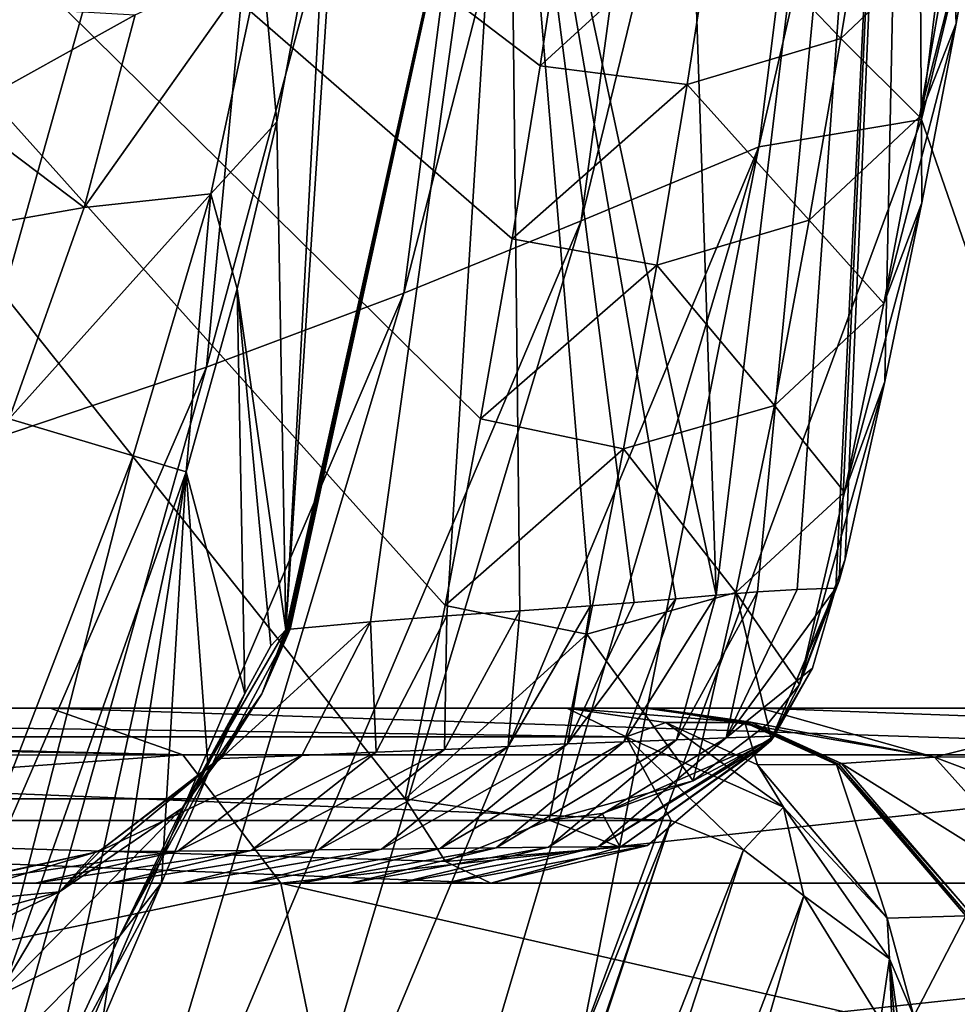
# Model space of a CAD drawing. Header units: millimetres. Extents: x -104 to 104, y -36 to 73.
# Tile 111 of 145: x 17.38 to 20.06, y 0.45 to 3.26. Entities that reach past the tile are written whole.
import ezdxf

# ---------------------------------------------------------------- set-up
doc = ezdxf.new("R2010")
doc.units = ezdxf.units.MM
doc.header["$LTSCALE"] = 33.374815
for name, color, linetype in [('10', 7, 'CONTINUOUS'), ('11', 7, 'CONTINUOUS'), ('12', 7, 'CONTINUOUS'), ('14', 7, 'CONTINUOUS'), ('144', 7, 'CONTINUOUS'), ('150', 7, 'CONTINUOUS'), ('151', 7, 'CONTINUOUS'), ('17', 7, 'CONTINUOUS'), ('18', 7, 'CONTINUOUS'), ('187', 7, 'CONTINUOUS'), ('19', 7, 'CONTINUOUS'), ('198', 7, 'CONTINUOUS'), ('20', 7, 'CONTINUOUS'), ('21', 7, 'CONTINUOUS'), ('247', 7, 'CONTINUOUS'), ('249', 7, 'CONTINUOUS'), ('266', 7, 'CONTINUOUS'), ('386', 7, 'CONTINUOUS'), ('387', 7, 'CONTINUOUS'), ('388', 7, 'CONTINUOUS'), ('389', 7, 'CONTINUOUS'), ('390', 7, 'CONTINUOUS'), ('391', 7, 'CONTINUOUS'), ('8', 7, 'CONTINUOUS')]:
    doc.layers.add(name, color=color, linetype=linetype)

msp = doc.modelspace()

# ---------------------------------------------------------------- linework, layer by layer
at = {"layer": '10', "color": 7, "linetype": 'CONTINUOUS', "true_color": 0xe6e6e6}
for points in [[(17.6648, -2.8826, -13.4882), (12.08, -2.8826, -10.9), (13.4537, 0.9756, -17.9859), (17.6648, -2.8826, -13.4882)], [(18.6379, -0.8066, -17.9108), (17.699, -2.8233, -13.6136), (13.4537, 0.9756, -17.9859), (18.6379, -0.8066, -17.9108)], [(17.699, -2.8233, -13.6136), (17.682, -2.8529, -13.5512), (13.4537, 0.9756, -17.9859), (17.699, -2.8233, -13.6136)], [(19.2396, 0.9756, -21.8687), (18.6379, -0.8066, -17.9108), (13.4537, 0.9756, -17.9859), (19.2396, 0.9756, -21.8687)], [(17.682, -2.8529, -13.5512), (17.6648, -2.8826, -13.4882), (13.4537, 0.9756, -17.9859), (17.682, -2.8529, -13.5512)]]:
    msp.add_3dface(points, dxfattribs=at)
at = {"layer": '11', "color": 7, "linetype": 'CONTINUOUS', "true_color": 0xe6e6e6}
for points in [[(19.1114, 1.2144, -22.4449), (13.3819, 1.2145, -18.5335), (13.2831, 1.2965, -19.1217), (19.1114, 1.2144, -22.4449)], [(18.9418, 1.2965, -23.0519), (19.1114, 1.2144, -22.4449), (13.2831, 1.2965, -19.1217), (18.9418, 1.2965, -23.0519)], [(19.2396, 0.9756, -21.8687), (13.4537, 0.9756, -17.9859), (13.3819, 1.2145, -18.5335), (19.2396, 0.9756, -21.8687)], [(19.2396, 0.9756, -21.8687), (13.3819, 1.2145, -18.5335), (19.1114, 1.2144, -22.4449), (19.2396, 0.9756, -21.8687)]]:
    msp.add_3dface(points, dxfattribs=at)
at = {"layer": '12', "color": 7, "linetype": 'CONTINUOUS', "true_color": 0xe6e6e6}
for points in [[(18.9418, 1.2965, -23.0519), (-18.9418, 1.2965, -23.0519), (-19.1676, 1.2965, -28.6341), (18.9418, 1.2965, -23.0519)], [(18.9418, 1.2965, -23.0519), (-19.1676, 1.2965, -28.6341), (0, 1.2965, -27.2859), (18.9418, 1.2965, -23.0519)], [(-18.9418, 1.2965, -23.0519), (18.9418, 1.2965, -23.0519), (13.2831, 1.2965, -19.1217), (-18.9418, 1.2965, -23.0519)], [(-12.3922, 1.2965, -63.6618), (12.3922, 1.2965, -63.6618), (17.4649, 1.2965, -59.2518), (-12.3922, 1.2965, -63.6618)], [(-12.3922, 1.2965, -63.6618), (17.4649, 1.2965, -59.2518), (0, 1.2965, -61.2859), (-12.3922, 1.2965, -63.6618)], [(18.9418, 1.2965, -23.0519), (0, 1.2965, -27.2859), (5.2537, 1.2965, -28.1181), (18.9418, 1.2965, -23.0519)], [(0, 1.2965, -61.2859), (17.4649, 1.2965, -59.2518), (5.2536, 1.2965, -60.4537), (0, 1.2965, -61.2859)], [(5.2536, 1.2965, -60.4537), (17.4649, 1.2965, -59.2518), (9.992, 1.2965, -58.0394), (5.2536, 1.2965, -60.4537)], [(19.1676, 1.2965, -28.6341), (18.9418, 1.2965, -23.0519), (5.2537, 1.2965, -28.1181), (19.1676, 1.2965, -28.6341)], [(9.992, 1.2965, -30.5324), (19.1676, 1.2965, -28.6341), (5.2537, 1.2965, -28.1181), (9.992, 1.2965, -30.5324)], [(19.172, 1.2965, -28.7176), (19.1676, 1.2965, -28.6341), (9.992, 1.2965, -30.5324), (19.172, 1.2965, -28.7176)], [(19.1765, 1.2965, -28.803), (19.172, 1.2965, -28.7176), (9.992, 1.2965, -30.5324), (19.1765, 1.2965, -28.803)], [(19.1821, 1.2965, -28.8875), (19.1765, 1.2965, -28.803), (9.992, 1.2965, -30.5324), (19.1821, 1.2965, -28.8875)], [(19.1879, 1.2965, -28.974), (19.1821, 1.2965, -28.8875), (9.992, 1.2965, -30.5324), (19.1879, 1.2965, -28.974)], [(19.4946, 1.2965, -31.1016), (19.1879, 1.2965, -28.974), (9.992, 1.2965, -30.5324), (19.4946, 1.2965, -31.1016)], [(13.7535, 1.2965, -34.2939), (19.4946, 1.2965, -31.1016), (9.992, 1.2965, -30.5324), (13.7535, 1.2965, -34.2939)], [(17.4649, 1.2965, -59.2518), (21.0482, 1.2965, -53.5584), (9.992, 1.2965, -58.0394), (17.4649, 1.2965, -59.2518)], [(9.992, 1.2965, -58.0394), (21.0482, 1.2965, -53.5584), (13.7535, 1.2965, -54.2779), (9.992, 1.2965, -58.0394)], [(20.1781, 1.2965, -33.1567), (19.4946, 1.2965, -31.1016), (13.7535, 1.2965, -34.2939), (20.1781, 1.2965, -33.1567)], [(20.3322, 1.2965, -33.4949), (20.1781, 1.2965, -33.1567), (13.7535, 1.2965, -34.2939), (20.3322, 1.2965, -33.4949)], [(20.4844, 1.2965, -33.8122), (20.3322, 1.2965, -33.4949), (13.7535, 1.2965, -34.2939), (20.4844, 1.2965, -33.8122)], [(20.5195, 1.2965, -33.8886), (20.4844, 1.2965, -33.8122), (13.7535, 1.2965, -34.2939), (20.5195, 1.2965, -33.8886)], [(20.5525, 1.2965, -33.9614), (20.5195, 1.2965, -33.8886), (13.7535, 1.2965, -34.2939), (20.5525, 1.2965, -33.9614)], [(16.1678, 1.2965, -39.0322), (20.5525, 1.2965, -33.9614), (13.7535, 1.2965, -34.2939), (16.1678, 1.2965, -39.0322)], [(13.7535, 1.2965, -54.2779), (21.0482, 1.2965, -53.5584), (16.1678, 1.2965, -49.5395), (13.7535, 1.2965, -54.2779)], [(22.6599, 1.2965, -40.3449), (20.5525, 1.2965, -33.9614), (16.1678, 1.2965, -39.0322), (22.6599, 1.2965, -40.3449)], [(17, 1.2965, -44.2859), (22.6599, 1.2965, -40.3449), (16.1678, 1.2965, -39.0322), (17, 1.2965, -44.2859)], [(21.0482, 1.2965, -53.5584), (22.8311, 1.2965, -47.0698), (16.1678, 1.2965, -49.5395), (21.0482, 1.2965, -53.5584)], [(16.1678, 1.2965, -49.5395), (22.8311, 1.2965, -47.0698), (17, 1.2965, -44.2859), (16.1678, 1.2965, -49.5395)], [(22.8311, 1.2965, -47.0698), (22.6599, 1.2965, -40.3449), (17, 1.2965, -44.2859), (22.8311, 1.2965, -47.0698)]]:
    msp.add_3dface(points, dxfattribs=at)
at = {"layer": '14', "color": 7, "linetype": 'CONTINUOUS', "true_color": 0xe6e6e6}
for points in [[(17.4649, 1.2965, -59.2518), (12.3922, 1.2965, -63.6618), (17.8442, 1.1628, -59.5774), (17.4649, 1.2965, -59.2518)], [(12.3922, 1.2965, -63.6618), (12.5281, 1.262, -63.8818), (17.8442, 1.1628, -59.5774), (12.3922, 1.2965, -63.6618)], [(21.0482, 1.2965, -53.5584), (17.4649, 1.2965, -59.2518), (21.5051, 1.1631, -53.7611), (21.0482, 1.2965, -53.5584)], [(17.4649, 1.2965, -59.2518), (17.8442, 1.1628, -59.5774), (21.5051, 1.1631, -53.7611), (17.4649, 1.2965, -59.2518)], [(12.5281, 1.262, -63.8818), (12.6571, 1.1621, -64.0857), (17.8442, 1.1628, -59.5774), (12.5281, 1.262, -63.8818)], [(12.6571, 1.1621, -64.0857), (12.8567, 0.7955, -64.3931), (17.8442, 1.1628, -59.5774), (12.6571, 1.1621, -64.0857)], [(12.8567, 0.7955, -64.3931), (18.1239, 0.7961, -59.8142), (17.8442, 1.1628, -59.5774), (12.8567, 0.7955, -64.3931)], [(17.8442, 1.1628, -59.5774), (18.1239, 0.7961, -59.8142), (21.5051, 1.1631, -53.7611), (17.8442, 1.1628, -59.5774)], [(18.1239, 0.7961, -59.8142), (21.8412, 0.7965, -53.9073), (21.5051, 1.1631, -53.7611), (18.1239, 0.7961, -59.8142)], [(18.1239, 0.7961, -59.8142), (12.8567, 0.7955, -64.3931), (15.7484, 0.2961, -62.3963), (18.1239, 0.7961, -59.8142)], [(18.2272, 0.2961, -59.899), (18.1239, 0.7961, -59.8142), (15.7484, 0.2961, -62.3963), (18.2272, 0.2961, -59.899)], [(21.8412, 0.7965, -53.9073), (18.1239, 0.7961, -59.8142), (20.3142, 0.2961, -57.0661), (21.8412, 0.7965, -53.9073)], [(20.3142, 0.2961, -57.0661), (18.1239, 0.7961, -59.8142), (18.2272, 0.2961, -59.899), (20.3142, 0.2961, -57.0661)]]:
    msp.add_3dface(points, dxfattribs=at)
at = {"layer": '144', "color": 7, "linetype": 'CONTINUOUS', "true_color": 0xe6e6e6}
for points in [[(18.7244, 0.7965, -11.6519), (11.5738, 0.7965, -8.4861), (18.5952, 0.7965, -8.5501), (18.7244, 0.7965, -11.6519)], [(18.5952, 0.7965, -8.5501), (11.5738, 0.7965, -8.4861), (18.4613, 0.7965, -5.4986), (18.5952, 0.7965, -8.5501)], [(18.4613, 0.7965, -5.4986), (11.5738, 0.7965, -8.4861), (18.3228, 0.7965, -2.4971), (18.4613, 0.7965, -5.4986)], [(18.3228, 0.7965, -2.4971), (11.5738, 0.7965, -8.4861), (18.18, 0.7965, 0.4543), (18.3228, 0.7965, -2.4971)], [(18.18, 0.7965, 0.4543), (11.5738, 0.7965, -8.4861), (18.0333, 0.7965, 3.3561), (18.18, 0.7965, 0.4543)], [(18.0333, 0.7965, 3.3561), (11.5738, 0.7965, -8.4861), (17.8415, 0.7965, 6.9117), (18.0333, 0.7965, 3.3561)], [(17.8415, 0.7965, 6.9117), (11.5738, 0.7965, -8.4861), (17.6372, 0.7965, 10.3863), (17.8415, 0.7965, 6.9117)], [(17.6372, 0.7965, 10.3863), (11.5738, 0.7965, -8.4861), (17.4216, 0.7965, 13.7805), (17.6372, 0.7965, 10.3863)], [(17.4216, 0.7965, 13.7805), (11.5738, 0.7965, -8.4861), (17.1949, 0.7965, 17.0943), (17.4216, 0.7965, 13.7805)]]:
    msp.add_3dface(points, dxfattribs=at)
at = {"layer": '150', "color": 7, "linetype": 'CONTINUOUS', "true_color": 0xe6e6e6}
for points in [[(18.0695, 1.3373, 17.2781), (17.8427, 1.0112, 17.9689), (18.1378, 1.5205, 17.3356), (18.0695, 1.3373, 17.2781)], [(18.1378, 1.5205, 17.3356), (17.8427, 1.0112, 17.9689), (18.0952, 1.4748, 17.7375), (18.1378, 1.5205, 17.3356)], [(18.1423, 1.521, 17.2837), (18.0695, 1.3373, 17.2781), (18.1378, 1.5205, 17.3356), (18.1423, 1.521, 17.2837)], [(18.0952, 1.4748, 17.7375), (17.8427, 1.0112, 17.9689), (18.0207, 1.3381, 18.1884), (18.0952, 1.4748, 17.7375)], [(17.8427, 1.0112, 17.9689), (17.6639, 0.6458, 18.5617), (18.0207, 1.3381, 18.1884), (17.8427, 1.0112, 17.9689)], [(18.0207, 1.3381, 18.1884), (17.6639, 0.6458, 18.5617), (17.9171, 1.1112, 18.6147), (18.0207, 1.3381, 18.1884)], [(17.9571, 1.165, 17.27), (17.8427, 1.0112, 17.9689), (18.0695, 1.3373, 17.2781), (17.9571, 1.165, 17.27)], [(17.9448, 1.1502, 17.2692), (17.8427, 1.0112, 17.9689), (17.9571, 1.165, 17.27), (17.9448, 1.1502, 17.2692)], [(17.8427, 1.0112, 17.9689), (17.9448, 1.1502, 17.2692), (17.4911, 0.7711, 17.8179), (17.8427, 1.0112, 17.9689)], [(17.4911, 0.7711, 17.8179), (17.9448, 1.1502, 17.2692), (17.6141, 0.8942, 17.2457), (17.4911, 0.7711, 17.8179)], [(17.9171, 1.1112, 18.6147), (17.6639, 0.6458, 18.5617), (17.7824, 0.7977, 18.9993), (17.9171, 1.1112, 18.6147)], [(17.6639, 0.6458, 18.5617), (17.8427, 1.0112, 17.9689), (17.3129, 0.4734, 18.3019), (17.6639, 0.6458, 18.5617)], [(17.3129, 0.4734, 18.3019), (17.8427, 1.0112, 17.9689), (17.4911, 0.7711, 17.8179), (17.3129, 0.4734, 18.3019)], [(17.1849, 0.7965, 17.2141), (17.102, 0.7355, 17.6376), (17.5943, 0.8849, 17.2443), (17.1849, 0.7965, 17.2141)], [(17.102, 0.7355, 17.6376), (17.4911, 0.7711, 17.8179), (17.5943, 0.8849, 17.2443), (17.102, 0.7355, 17.6376)], [(17.5943, 0.8849, 17.2443), (17.4911, 0.7711, 17.8179), (17.6141, 0.8942, 17.2457), (17.5943, 0.8849, 17.2443)], [(17.6639, 0.6458, 18.5617), (17.4198, 0.1206, 18.9886), (17.7824, 0.7977, 18.9993), (17.6639, 0.6458, 18.5617)], [(17.7824, 0.7977, 18.9993), (17.4198, 0.1206, 18.9886), (17.6137, 0.403, 19.3263), (17.7824, 0.7977, 18.9993)], [(17.0262, 0.6438, 17.8735), (16.9163, 0.4967, 18.1138), (17.4911, 0.7711, 17.8179), (17.0262, 0.6438, 17.8735)], [(16.9163, 0.4967, 18.1138), (17.3129, 0.4734, 18.3019), (17.4911, 0.7711, 17.8179), (16.9163, 0.4967, 18.1138)], [(17.102, 0.7355, 17.6376), (17.0262, 0.6438, 17.8735), (17.4911, 0.7711, 17.8179), (17.102, 0.7355, 17.6376)], [(17.4198, 0.1206, 18.9886), (17.6639, 0.6458, 18.5617), (17.07, 0.0481, 18.6448), (17.4198, 0.1206, 18.9886)], [(17.07, 0.0481, 18.6448), (17.6639, 0.6458, 18.5617), (17.3129, 0.4734, 18.3019), (17.07, 0.0481, 18.6448)]]:
    msp.add_3dface(points, dxfattribs=at)
at = {"layer": '151', "color": 7, "linetype": 'CONTINUOUS', "true_color": 0xe6e6e6}
for points in [[(19.1661, 7.6346, 17.1104), (19.3683, 1.619, -3.8122), (18.7757, 4.3855, 17.2288), (19.1661, 7.6346, 17.1104)], [(19.9343, 6.3, -3.8246), (19.3683, 1.619, -3.8122), (19.1661, 7.6346, 17.1104), (19.9343, 6.3, -3.8246)], [(19.3683, 1.619, -3.8122), (19.9343, 6.3, -3.8246), (19.4864, 1.6285, -6.3998), (19.3683, 1.619, -3.8122)], [(19.4864, 1.6285, -6.3998), (19.9343, 6.3, -3.8246), (19.6002, 1.6357, -9.0001), (19.4864, 1.6285, -6.3998)], [(19.6002, 1.6357, -9.0001), (19.9343, 6.3, -3.8246), (19.7101, 1.6394, -11.6111), (19.6002, 1.6357, -9.0001)], [(19.7101, 1.6394, -11.6111), (19.9343, 6.3, -3.8246), (19.7203, 1.6607, -11.7786), (19.7101, 1.6394, -11.6111)], [(19.7203, 1.6607, -11.7786), (19.9343, 6.3, -3.8246), (19.7367, 1.7226, -11.939), (19.7203, 1.6607, -11.7786)], [(19.7367, 1.7226, -11.939), (19.9343, 6.3, -3.8246), (19.8502, 2.2298, -12.8927), (19.7367, 1.7226, -11.939)], [(19.8502, 2.2298, -12.8927), (19.9343, 6.3, -3.8246), (19.956, 2.7404, -13.859), (19.8502, 2.2298, -12.8927)], [(19.956, 2.7404, -13.859), (19.9343, 6.3, -3.8246), (20.0545, 3.2534, -14.838), (19.956, 2.7404, -13.859)], [(20.0545, 3.2534, -14.838), (19.9343, 6.3, -3.8246), (20.1465, 3.7679, -15.8297), (20.0545, 3.2534, -14.838)], [(18.1423, 1.521, 17.2837), (18.1378, 1.5205, 17.3356), (18.7757, 4.3855, 17.2288), (18.1423, 1.521, 17.2837)], [(18.7757, 4.3855, 17.2288), (18.1378, 1.5205, 17.3356), (18.3215, 4.3037, 24.1725), (18.7757, 4.3855, 17.2288)], [(18.1423, 1.521, 17.2837), (18.7757, 4.3855, 17.2288), (18.1463, 1.5219, 17.2244), (18.1423, 1.521, 17.2837)], [(18.1463, 1.5219, 17.2244), (18.7757, 4.3855, 17.2288), (18.1508, 1.5227, 17.1649), (18.1463, 1.5219, 17.2244)], [(18.1508, 1.5227, 17.1649), (18.7757, 4.3855, 17.2288), (18.3799, 1.5433, 13.9379), (18.1508, 1.5227, 17.1649)], [(18.3799, 1.5433, 13.9379), (18.7757, 4.3855, 17.2288), (18.5985, 1.56, 10.5736), (18.3799, 1.5433, 13.9379)], [(18.5985, 1.56, 10.5736), (18.7757, 4.3855, 17.2288), (18.8075, 1.5748, 7.0744), (18.5985, 1.56, 10.5736)], [(18.7757, 4.3855, 17.2288), (19.3683, 1.619, -3.8122), (19.2534, 1.6089, -1.3954), (18.7757, 4.3855, 17.2288)], [(18.8075, 1.5748, 7.0744), (18.7757, 4.3855, 17.2288), (19.0087, 1.5888, 3.4249), (18.8075, 1.5748, 7.0744)], [(19.0087, 1.5888, 3.4249), (18.7757, 4.3855, 17.2288), (19.1335, 1.5986, 1.0195), (19.0087, 1.5888, 3.4249)], [(19.1335, 1.5986, 1.0195), (18.7757, 4.3855, 17.2288), (19.2534, 1.6089, -1.3954), (19.1335, 1.5986, 1.0195)], [(18.3215, 4.3037, 24.1725), (18.1378, 1.5205, 17.3356), (18.2586, 3.7559, 23.4589), (18.3215, 4.3037, 24.1725)], [(18.2586, 3.7559, 23.4589), (18.1378, 1.5205, 17.3356), (18.1124, 2.9722, 22.9761), (18.2586, 3.7559, 23.4589)], [(18.1124, 2.9722, 22.9761), (18.1378, 1.5205, 17.3356), (17.999, 2.4949, 22.8388), (18.1124, 2.9722, 22.9761)], [(17.999, 2.4949, 22.8388), (18.0207, 1.3381, 18.1884), (17.8531, 1.9721, 22.7911), (17.999, 2.4949, 22.8388)], [(18.1378, 1.5205, 17.3356), (18.0952, 1.4748, 17.7375), (17.999, 2.4949, 22.8388), (18.1378, 1.5205, 17.3356)], [(18.0952, 1.4748, 17.7375), (18.0207, 1.3381, 18.1884), (17.999, 2.4949, 22.8388), (18.0952, 1.4748, 17.7375)], [(17.8531, 1.9721, 22.7911), (17.4074, -0.0654, 19.5803), (17.2606, 0.2968, 22.8011), (17.8531, 1.9721, 22.7911)], [(17.6137, 0.403, 19.3263), (17.4074, -0.0654, 19.5803), (17.8531, 1.9721, 22.7911), (17.6137, 0.403, 19.3263)], [(17.7824, 0.7977, 18.9993), (17.6137, 0.403, 19.3263), (17.8531, 1.9721, 22.7911), (17.7824, 0.7977, 18.9993)], [(17.9171, 1.1112, 18.6147), (17.7824, 0.7977, 18.9993), (17.8531, 1.9721, 22.7911), (17.9171, 1.1112, 18.6147)], [(18.0207, 1.3381, 18.1884), (17.9171, 1.1112, 18.6147), (17.8531, 1.9721, 22.7911), (18.0207, 1.3381, 18.1884)]]:
    msp.add_3dface(points, dxfattribs=at)
at = {"layer": '17', "color": 7, "linetype": 'CONTINUOUS', "true_color": 0xe6e6e6}
for points in [[(19.1879, 1.2965, -28.974), (19.4946, 1.2965, -31.1016), (19.9927, 1.1564, -30.9874), (19.1879, 1.2965, -28.974)], [(19.1879, 1.2965, -28.974), (19.9927, 1.1564, -30.9874), (19.4672, 1.2564, -28.9521), (19.1879, 1.2965, -28.974)], [(19.4946, 1.2965, -31.1016), (20.1781, 1.2965, -33.1567), (20.4171, 1.2618, -33.0532), (19.4946, 1.2965, -31.1016)], [(19.4946, 1.2965, -31.1016), (20.4171, 1.2618, -33.0532), (19.9927, 1.1564, -30.9874), (19.4946, 1.2965, -31.1016)], [(19.4672, 1.2564, -28.9521), (19.9927, 1.1564, -30.9874), (19.7268, 1.1379, -28.9318), (19.4672, 1.2564, -28.9521)], [(20.4171, 1.2618, -33.0532), (20.6419, 1.1593, -32.9558), (19.9927, 1.1564, -30.9874), (20.4171, 1.2618, -33.0532)], [(19.9927, 1.1564, -30.9874), (20.3705, 0.7353, -30.8988), (19.7268, 1.1379, -28.9318), (19.9927, 1.1564, -30.9874)], [(20.6419, 1.1593, -32.9558), (20.9792, 0.7836, -32.8092), (19.9927, 1.1564, -30.9874), (20.6419, 1.1593, -32.9558)], [(20.9792, 0.7836, -32.8092), (20.3705, 0.7353, -30.8988), (19.9927, 1.1564, -30.9874), (20.9792, 0.7836, -32.8092)], [(19.7268, 1.1379, -28.9318), (20.3705, 0.7353, -30.8988), (20.0956, 0.7105, -28.9029), (19.7268, 1.1379, -28.9318)]]:
    msp.add_3dface(points, dxfattribs=at)
at = {"layer": '18', "color": 7, "linetype": 'CONTINUOUS', "true_color": 0xe6e6e6}
for points in [[(19.1765, 1.2965, -28.803), (19.1821, 1.2965, -28.8875), (19.4672, 1.2564, -28.9521), (19.1765, 1.2965, -28.803)], [(19.1765, 1.2965, -28.803), (19.4672, 1.2564, -28.9521), (19.4576, 1.2559, -28.7874), (19.1765, 1.2965, -28.803)], [(19.1821, 1.2965, -28.8875), (19.1879, 1.2965, -28.974), (19.4672, 1.2564, -28.9521), (19.1821, 1.2965, -28.8875)], [(19.4672, 1.2564, -28.9521), (19.7268, 1.1379, -28.9318), (19.4576, 1.2559, -28.7874), (19.4672, 1.2564, -28.9521)], [(19.4576, 1.2559, -28.7874), (19.7268, 1.1379, -28.9318), (19.7189, 1.136, -28.7729), (19.4576, 1.2559, -28.7874)], [(19.7268, 1.1379, -28.9318), (20.0956, 0.7105, -28.9029), (19.7189, 1.136, -28.7729), (19.7268, 1.1379, -28.9318)], [(19.7189, 1.136, -28.7729), (20.0956, 0.7105, -28.9029), (20.0872, 0.7051, -28.7521), (19.7189, 1.136, -28.7729)]]:
    msp.add_3dface(points, dxfattribs=at)
at = {"layer": '187', "color": 7, "linetype": 'CONTINUOUS', "true_color": 0xe6e6e6}
for points in [[(18.2586, 3.7559, 23.4589), (18.1124, 2.9722, 22.9761), (18.0693, 3.4444, 23.7287), (18.2586, 3.7559, 23.4589)], [(17.562, 2.7278, 23.6768), (17.7074, 3.2777, 23.9814), (18.0693, 3.4444, 23.7287), (17.562, 2.7278, 23.6768)], [(17.562, 2.7278, 23.6768), (18.0693, 3.4444, 23.7287), (17.9233, 2.7662, 23.3535), (17.562, 2.7278, 23.6768)], [(18.0693, 3.4444, 23.7287), (18.1124, 2.9722, 22.9761), (17.9233, 2.7662, 23.3535), (18.0693, 3.4444, 23.7287)], [(17.2881, 3.3016, 24.1376), (17.7074, 3.2777, 23.9814), (17.2021, 2.9984, 23.9102), (17.2881, 3.3016, 24.1376)], [(17.7074, 3.2777, 23.9814), (17.562, 2.7278, 23.6768), (17.2021, 2.9984, 23.9102), (17.7074, 3.2777, 23.9814)], [(17.2021, 2.9984, 23.9102), (17.562, 2.7278, 23.6768), (17.0722, 2.6415, 23.7642), (17.2021, 2.9984, 23.9102)], [(18.1124, 2.9722, 22.9761), (17.999, 2.4949, 22.8388), (17.9233, 2.7662, 23.3535), (18.1124, 2.9722, 22.9761)], [(17.562, 2.7278, 23.6768), (17.9233, 2.7662, 23.3535), (17.3473, 2.1234, 23.5975), (17.562, 2.7278, 23.6768)], [(17.9233, 2.7662, 23.3535), (17.7015, 2.0178, 23.2596), (17.3473, 2.1234, 23.5975), (17.9233, 2.7662, 23.3535)], [(17.9233, 2.7662, 23.3535), (17.8531, 1.9721, 22.7911), (17.7015, 2.0178, 23.2596), (17.9233, 2.7662, 23.3535)], [(17.999, 2.4949, 22.8388), (17.8531, 1.9721, 22.7911), (17.9233, 2.7662, 23.3535), (17.999, 2.4949, 22.8388)], [(17.562, 2.7278, 23.6768), (17.3473, 2.1234, 23.5975), (17.0722, 2.6415, 23.7642), (17.562, 2.7278, 23.6768)]]:
    msp.add_3dface(points, dxfattribs=at)
at = {"layer": '19', "color": 7, "linetype": 'CONTINUOUS', "true_color": 0xe6e6e6}
for points in [[(19.1676, 1.2965, -28.6341), (19.172, 1.2965, -28.7176), (19.4576, 1.2559, -28.7874), (19.1676, 1.2965, -28.6341)], [(19.1676, 1.2965, -28.6341), (19.4576, 1.2559, -28.7874), (19.4498, 1.2558, -28.6228), (19.1676, 1.2965, -28.6341)], [(19.172, 1.2965, -28.7176), (19.1765, 1.2965, -28.803), (19.4576, 1.2559, -28.7874), (19.172, 1.2965, -28.7176)], [(19.4576, 1.2559, -28.7874), (19.7189, 1.136, -28.7729), (19.4498, 1.2558, -28.6228), (19.4576, 1.2559, -28.7874)], [(19.4498, 1.2558, -28.6228), (19.7189, 1.136, -28.7729), (19.7121, 1.1354, -28.6124), (19.4498, 1.2558, -28.6228)], [(19.7121, 1.1354, -28.6124), (19.7189, 1.136, -28.7729), (20.0815, 0.7031, -28.5977), (19.7121, 1.1354, -28.6124)], [(19.7189, 1.136, -28.7729), (20.0872, 0.7051, -28.7521), (20.0815, 0.7031, -28.5977), (19.7189, 1.136, -28.7729)]]:
    msp.add_3dface(points, dxfattribs=at)
at = {"layer": '198', "color": 7, "linetype": 'CONTINUOUS', "true_color": 0xe6e6e6}
for points in [[(17.3473, 2.1234, 23.5975), (17.7015, 2.0178, 23.2596), (16.7458, -0.4645, 23.2578), (17.3473, 2.1234, 23.5975)], [(17.7015, 2.0178, 23.2596), (17.2606, 0.2968, 22.8011), (16.7458, -0.4645, 23.2578), (17.7015, 2.0178, 23.2596)], [(17.8531, 1.9721, 22.7911), (17.2606, 0.2968, 22.8011), (17.7015, 2.0178, 23.2596), (17.8531, 1.9721, 22.7911)]]:
    msp.add_3dface(points, dxfattribs=at)
at = {"layer": '20', "color": 7, "linetype": 'CONTINUOUS', "true_color": 0xe6e6e6}
for points in [[(18.9418, 1.2965, -23.0519), (19.1676, 1.2965, -28.6341), (19.4498, 1.2558, -28.6228), (18.9418, 1.2965, -23.0519)], [(18.9418, 1.2965, -23.0519), (19.4498, 1.2558, -28.6228), (19.2241, 1.2558, -23.0491), (18.9418, 1.2965, -23.0519)], [(19.2241, 1.2558, -23.0491), (19.4498, 1.2558, -28.6228), (19.4863, 1.1348, -23.0439), (19.2241, 1.2558, -23.0491)], [(19.4498, 1.2558, -28.6228), (19.7121, 1.1354, -28.6124), (19.4863, 1.1348, -23.0439), (19.4498, 1.2558, -28.6228)], [(19.4863, 1.1348, -23.0439), (19.7121, 1.1354, -28.6124), (19.8569, 0.6961, -23.0285), (19.4863, 1.1348, -23.0439)], [(19.7121, 1.1354, -28.6124), (20.0815, 0.7031, -28.5977), (19.8569, 0.6961, -23.0285), (19.7121, 1.1354, -28.6124)], [(19.8569, 0.6961, -23.0285), (20.0815, 0.7031, -28.5977), (19.9333, 0.4158, -23.0196), (19.8569, 0.6961, -23.0285)], [(20.0815, 0.7031, -28.5977), (20.1589, 0.4267, -28.5947), (19.9333, 0.4158, -23.0196), (20.0815, 0.7031, -28.5977)]]:
    msp.add_3dface(points, dxfattribs=at)
at = {"layer": '21', "color": 7, "linetype": 'CONTINUOUS', "true_color": 0xe6e6e6}
for points in [[(19.1114, 1.2144, -22.4449), (18.9418, 1.2965, -23.0519), (19.2241, 1.2558, -23.0491), (19.1114, 1.2144, -22.4449)], [(19.1114, 1.2144, -22.4449), (19.2241, 1.2558, -23.0491), (19.5611, 1.0136, -22.4993), (19.1114, 1.2144, -22.4449)], [(19.2241, 1.2558, -23.0491), (19.4863, 1.1348, -23.0439), (19.5611, 1.0136, -22.4993), (19.2241, 1.2558, -23.0491)], [(19.4463, 0.8914, -21.9281), (19.2396, 0.9756, -21.8687), (19.1114, 1.2144, -22.4449), (19.4463, 0.8914, -21.9281)], [(19.4463, 0.8914, -21.9281), (19.1114, 1.2144, -22.4449), (19.5611, 1.0136, -22.4993), (19.4463, 0.8914, -21.9281)], [(19.4863, 1.1348, -23.0439), (19.8569, 0.6961, -23.0285), (19.5611, 1.0136, -22.4993), (19.4863, 1.1348, -23.0439)], [(19.6191, 0.7602, -21.994), (19.4463, 0.8914, -21.9281), (19.5611, 1.0136, -22.4993), (19.6191, 0.7602, -21.994)], [(19.6191, 0.7602, -21.994), (19.5611, 1.0136, -22.4993), (19.8639, 0.5804, -22.5645), (19.6191, 0.7602, -21.994)], [(19.5611, 1.0136, -22.4993), (19.8569, 0.6961, -23.0285), (19.8639, 0.5804, -22.5645), (19.5611, 1.0136, -22.4993)], [(19.838, 0.4043, -22.1249), (19.6191, 0.7602, -21.994), (19.8639, 0.5804, -22.5645), (19.838, 0.4043, -22.1249)], [(19.8569, 0.6961, -23.0285), (19.9333, 0.4158, -23.0196), (19.8639, 0.5804, -22.5645), (19.8569, 0.6961, -23.0285)], [(19.8779, 0.1903, -22.1852), (19.838, 0.4043, -22.1249), (19.8639, 0.5804, -22.5645), (19.8779, 0.1903, -22.1852)], [(19.9267, 0.1286, -23.011), (19.9035, 0.0886, -22.6134), (19.8639, 0.5804, -22.5645), (19.9267, 0.1286, -23.011)], [(19.9333, 0.4158, -23.0196), (19.9267, 0.1286, -23.011), (19.8639, 0.5804, -22.5645), (19.9333, 0.4158, -23.0196)], [(19.9035, 0.0886, -22.6134), (19.8779, 0.1903, -22.1852), (19.8639, 0.5804, -22.5645), (19.9035, 0.0886, -22.6134)]]:
    msp.add_3dface(points, dxfattribs=at)
at = {"layer": '247', "color": 7, "linetype": 'CONTINUOUS', "true_color": 0xe6e6e6}
for points in [[(20.4659, 7.1266, 41.5533), (19.9755, 6.7619, 45.6587), (19.4905, 2.9007, 41.1197), (20.4659, 7.1266, 41.5533)], [(19.9549, 2.979, 37.2617), (20.4659, 7.1266, 41.5533), (19.4905, 2.9007, 41.1197), (19.9549, 2.979, 37.2617)], [(20.6493, 5.8383, 37.2616), (20.4659, 7.1266, 41.5533), (19.9549, 2.979, 37.2617), (20.6493, 5.8383, 37.2616)], [(19.9755, 6.7619, 45.6587), (19.485, 6.4108, 49.5292), (18.9828, 2.6895, 44.8309), (19.9755, 6.7619, 45.6587)], [(19.4905, 2.9007, 41.1197), (19.9755, 6.7619, 45.6587), (18.9828, 2.6895, 44.8309), (19.4905, 2.9007, 41.1197)], [(19.485, 6.4108, 49.5292), (18.9372, 6.0641, 53.1146), (18.4755, 2.4829, 48.3602), (19.485, 6.4108, 49.5292)], [(18.9828, 2.6895, 44.8309), (19.485, 6.4108, 49.5292), (18.4755, 2.4829, 48.3602), (18.9828, 2.6895, 44.8309)], [(18.9372, 6.0641, 53.1146), (18.237, 5.7068, 56.3705), (17.9116, 2.2709, 51.6678), (18.9372, 6.0641, 53.1146)], [(18.4755, 2.4829, 48.3602), (18.9372, 6.0641, 53.1146), (17.9116, 2.2709, 51.6678), (18.4755, 2.4829, 48.3602)], [(18.237, 5.7068, 56.3705), (17.2548, 5.3144, 59.2617), (17.2043, 2.0327, 54.7174), (18.237, 5.7068, 56.3705)], [(17.9116, 2.2709, 51.6678), (18.237, 5.7068, 56.3705), (17.2043, 2.0327, 54.7174), (17.9116, 2.2709, 51.6678)], [(19.9549, 2.979, 37.2617), (19.4905, 2.9007, 41.1197), (18.9821, 0.3481, 37.2618), (19.9549, 2.979, 37.2617)], [(19.4905, 2.9007, 41.1197), (18.9828, 2.6895, 44.8309), (17.92, -0.8575, 40.6147), (19.4905, 2.9007, 41.1197)], [(18.3657, -0.8859, 37.2618), (19.4905, 2.9007, 41.1197), (17.92, -0.8575, 40.6147), (18.3657, -0.8859, 37.2618)], [(18.9821, 0.3481, 37.2618), (19.4905, 2.9007, 41.1197), (18.3657, -0.8859, 37.2618), (18.9821, 0.3481, 37.2618)], [(18.9828, 2.6895, 44.8309), (18.4755, 2.4829, 48.3602), (17.461, -0.9044, 43.8658), (18.9828, 2.6895, 44.8309)], [(17.92, -0.8575, 40.6147), (18.9828, 2.6895, 44.8309), (17.461, -0.9044, 43.8658), (17.92, -0.8575, 40.6147)], [(18.4755, 2.4829, 48.3602), (17.9116, 2.2709, 51.6678), (17.0001, -0.9584, 46.9907), (18.4755, 2.4829, 48.3602)], [(17.461, -0.9044, 43.8658), (18.4755, 2.4829, 48.3602), (17.0001, -0.9584, 46.9907), (17.461, -0.9044, 43.8658)], [(17.9116, 2.2709, 51.6678), (17.2043, 2.0327, 54.7174), (16.4809, -1.0283, 49.9596), (17.9116, 2.2709, 51.6678)], [(17.0001, -0.9584, 46.9907), (17.9116, 2.2709, 51.6678), (16.4809, -1.0283, 49.9596), (17.0001, -0.9584, 46.9907)]]:
    msp.add_3dface(points, dxfattribs=at)
at = {"layer": '249', "color": 7, "linetype": 'CONTINUOUS', "true_color": 0xe6e6e6}
for points in [[(20.6493, 5.8383, 37.2616), (19.9549, 2.979, 37.2617), (20.7992, 0.5435, 19.8271), (20.6493, 5.8383, 37.2616)], [(19.9549, 2.979, 37.2617), (18.9821, 0.3481, 37.2618), (20.7992, 0.5435, 19.8271), (19.9549, 2.979, 37.2617)], [(20.7992, 0.5435, 19.8271), (18.9821, 0.3481, 37.2618), (19.2633, -3.0403, 20.0094), (20.7992, 0.5435, 19.8271)], [(20.4135, -4.2573, 0.9421), (20.7992, 0.5435, 19.8271), (19.2633, -3.0403, 20.0094), (20.4135, -4.2573, 0.9421)]]:
    msp.add_3dface(points, dxfattribs=at)
at = {"layer": '266', "color": 7, "linetype": 'CONTINUOUS', "true_color": 0xe6e6e6}
for points in [[(28.4409, 5.2907, -68.0795), (28.4409, -2.6476, -68.0421), (0, 5.1823, -68.077), (28.4409, 5.2907, -68.0795)], [(0, 5.1823, -68.077), (28.4409, -2.6476, -68.0421), (0, -3.1423, -68.0328), (0, 5.1823, -68.077)]]:
    msp.add_3dface(points, dxfattribs=at)
at = {"layer": '386', "color": 7, "linetype": 'CONTINUOUS', "true_color": 0xe6e6e6}
for points in [[(20.0545, 3.2534, -14.838), (20.1465, 3.7679, -15.8297), (19.949, 2.9866, -15.1956), (20.0545, 3.2534, -14.838)], [(19.949, 2.9866, -15.1956), (20.1465, 3.7679, -15.8297), (20.0423, 3.5116, -16.2179), (19.949, 2.9866, -15.1956)], [(19.8089, 3.7199, -17.4065), (19.3647, 3.5887, -17.5135), (19.725, 3.2103, -16.3927), (19.8089, 3.7199, -17.4065)], [(19.8089, 3.7199, -17.4065), (19.725, 3.2103, -16.3927), (20.0423, 3.5116, -16.2179), (19.8089, 3.7199, -17.4065)], [(18.8648, 3.1327, -16.5169), (19.3647, 3.5887, -17.5135), (18.9363, 3.6086, -17.4611), (18.8648, 3.1327, -16.5169)], [(19.2851, 3.0793, -16.4982), (19.3647, 3.5887, -17.5135), (18.8648, 3.1327, -16.5169), (19.2851, 3.0793, -16.4982)], [(19.3647, 3.5887, -17.5135), (19.2851, 3.0793, -16.4982), (19.725, 3.2103, -16.3927), (19.3647, 3.5887, -17.5135)], [(19.725, 3.2103, -16.3927), (19.949, 2.9866, -15.1956), (20.0423, 3.5116, -16.2179), (19.725, 3.2103, -16.3927)], [(19.956, 2.7404, -13.859), (20.0545, 3.2534, -14.838), (19.8474, 2.4527, -14.1663), (19.956, 2.7404, -13.859)], [(19.8474, 2.4527, -14.1663), (20.0545, 3.2534, -14.838), (19.949, 2.9866, -15.1956), (19.8474, 2.4527, -14.1663)], [(19.725, 3.2103, -16.3927), (19.2851, 3.0793, -16.4982), (19.6344, 2.6914, -15.3748), (19.725, 3.2103, -16.3927)], [(19.725, 3.2103, -16.3927), (19.6344, 2.6914, -15.3748), (19.949, 2.9866, -15.1956), (19.725, 3.2103, -16.3927)], [(18.7847, 2.6375, -15.5439), (19.2851, 3.0793, -16.4982), (18.8648, 3.1327, -16.5169), (18.7847, 2.6375, -15.5439)], [(19.1982, 2.5626, -15.4814), (19.2851, 3.0793, -16.4982), (18.7847, 2.6375, -15.5439), (19.1982, 2.5626, -15.4814)], [(19.2851, 3.0793, -16.4982), (19.1982, 2.5626, -15.4814), (19.6344, 2.6914, -15.3748), (19.2851, 3.0793, -16.4982)], [(19.6344, 2.6914, -15.3748), (19.8474, 2.4527, -14.1663), (19.949, 2.9866, -15.1956), (19.6344, 2.6914, -15.3748)], [(19.8502, 2.2298, -12.8927), (19.956, 2.7404, -13.859), (19.7354, 1.9136, -13.1352), (19.8502, 2.2298, -12.8927)], [(19.7354, 1.9136, -13.1352), (19.956, 2.7404, -13.859), (19.8474, 2.4527, -14.1663), (19.7354, 1.9136, -13.1352)], [(19.6344, 2.6914, -15.3748), (19.1982, 2.5626, -15.4814), (19.5351, 2.1619, -14.3461), (19.6344, 2.6914, -15.3748)], [(19.6344, 2.6914, -15.3748), (19.5351, 2.1619, -14.3461), (19.8474, 2.4527, -14.1663), (19.6344, 2.6914, -15.3748)], [(18.6947, 2.1231, -14.542), (19.1982, 2.5626, -15.4814), (18.7847, 2.6375, -15.5439), (18.6947, 2.1231, -14.542)], [(19.1029, 2.0377, -14.4579), (19.1982, 2.5626, -15.4814), (18.6947, 2.1231, -14.542), (19.1029, 2.0377, -14.4579)], [(19.1982, 2.5626, -15.4814), (19.1029, 2.0377, -14.4579), (19.5351, 2.1619, -14.3461), (19.1982, 2.5626, -15.4814)], [(19.5351, 2.1619, -14.3461), (19.7354, 1.9136, -13.1352), (19.8474, 2.4527, -14.1663), (19.5351, 2.1619, -14.3461)], [(19.7367, 1.7226, -11.939), (19.8502, 2.2298, -12.8927), (19.6069, 1.364, -12.1093), (19.7367, 1.7226, -11.939)], [(19.6069, 1.364, -12.1093), (19.8502, 2.2298, -12.8927), (19.7354, 1.9136, -13.1352), (19.6069, 1.364, -12.1093)], [(19.5351, 2.1619, -14.3461), (19.1029, 2.0377, -14.4579), (19.4249, 1.627, -13.3128), (19.5351, 2.1619, -14.3461)], [(19.5351, 2.1619, -14.3461), (19.4249, 1.627, -13.3128), (19.7354, 1.9136, -13.1352), (19.5351, 2.1619, -14.3461)], [(18.5934, 1.5897, -13.5112), (19.1029, 2.0377, -14.4579), (18.6947, 2.1231, -14.542), (18.5934, 1.5897, -13.5112)], [(18.9981, 1.5081, -13.431), (19.1029, 2.0377, -14.4579), (18.5934, 1.5897, -13.5112), (18.9981, 1.5081, -13.431)], [(19.1029, 2.0377, -14.4579), (18.9981, 1.5081, -13.431), (19.4249, 1.627, -13.3128), (19.1029, 2.0377, -14.4579)], [(19.4249, 1.627, -13.3128), (19.6069, 1.364, -12.1093), (19.7354, 1.9136, -13.1352), (19.4249, 1.627, -13.3128)], [(19.4249, 1.627, -13.3128), (18.9981, 1.5081, -13.431), (19.3026, 1.089, -12.2796), (19.4249, 1.627, -13.3128)], [(19.4249, 1.627, -13.3128), (19.3026, 1.089, -12.2796), (19.516, 1.2516, -12.1725), (19.4249, 1.627, -13.3128)], [(19.6069, 1.364, -12.1093), (19.4249, 1.627, -13.3128), (19.516, 1.2516, -12.1725), (19.6069, 1.364, -12.1093)], [(18.4796, 1.0371, -12.4514), (18.9981, 1.5081, -13.431), (18.5934, 1.5897, -13.5112), (18.4796, 1.0371, -12.4514)], [(18.8913, 0.9764, -12.4026), (18.9981, 1.5081, -13.431), (18.4796, 1.0371, -12.4514), (18.8913, 0.9764, -12.4026)], [(18.9981, 1.5081, -13.431), (18.8913, 0.9764, -12.4026), (19.3026, 1.089, -12.2796), (18.9981, 1.5081, -13.431)], [(19.3026, 1.089, -12.2796), (18.8913, 0.9764, -12.4026), (19.0427, 0.9957, -12.3666), (19.3026, 1.089, -12.2796)]]:
    msp.add_3dface(points, dxfattribs=at)
at = {"layer": '387', "color": 7, "linetype": 'CONTINUOUS', "true_color": 0xe6e6e6}
for points in [[(18.4796, 1.0371, -12.4514), (13.6633, 7.0888, -20.4702), (12.6438, 1.0371, -9.7162), (18.4796, 1.0371, -12.4514)], [(18.4796, 1.0371, -12.4514), (18.5934, 1.5897, -13.5112), (13.6633, 7.0888, -20.4702), (18.4796, 1.0371, -12.4514)], [(18.5934, 1.5897, -13.5112), (18.6947, 2.1231, -14.542), (13.6633, 7.0888, -20.4702), (18.5934, 1.5897, -13.5112)], [(18.6947, 2.1231, -14.542), (18.7847, 2.6375, -15.5439), (13.6633, 7.0888, -20.4702), (18.6947, 2.1231, -14.542)], [(18.7847, 2.6375, -15.5439), (18.8648, 3.1327, -16.5169), (13.6633, 7.0888, -20.4702), (18.7847, 2.6375, -15.5439)], [(18.8648, 3.1327, -16.5169), (18.9363, 3.6086, -17.4611), (13.6633, 7.0888, -20.4702), (18.8648, 3.1327, -16.5169)]]:
    msp.add_3dface(points, dxfattribs=at)
at = {"layer": '388', "color": 7, "linetype": 'CONTINUOUS', "true_color": 0xe6e6e6}
for points in [[(11.5738, 0.7965, -8.4861), (18.7244, 0.7965, -11.6519), (12.6438, 1.0371, -9.7162), (11.5738, 0.7965, -8.4861)], [(12.6438, 1.0371, -9.7162), (18.7244, 0.7965, -11.6519), (18.5944, 0.8579, -12.0671), (12.6438, 1.0371, -9.7162)], [(18.4796, 1.0371, -12.4514), (12.6438, 1.0371, -9.7162), (18.5944, 0.8579, -12.0671), (18.4796, 1.0371, -12.4514)]]:
    msp.add_3dface(points, dxfattribs=at)
at = {"layer": '389', "color": 7, "linetype": 'CONTINUOUS', "true_color": 0xe6e6e6}
for points in [[(19.7203, 1.6607, -11.7786), (19.7367, 1.7226, -11.939), (19.6069, 1.364, -12.1093), (19.7203, 1.6607, -11.7786)], [(19.7101, 1.6394, -11.6111), (19.7203, 1.6607, -11.7786), (19.5259, 1.207, -11.8884), (19.7101, 1.6394, -11.6111)], [(19.7203, 1.6607, -11.7786), (19.6069, 1.364, -12.1093), (19.5259, 1.207, -11.8884), (19.7203, 1.6607, -11.7786)], [(19.6435, 1.4108, -11.605), (19.7101, 1.6394, -11.6111), (19.5259, 1.207, -11.8884), (19.6435, 1.4108, -11.605)], [(19.5341, 1.2164, -11.6041), (19.6435, 1.4108, -11.605), (19.5259, 1.207, -11.8884), (19.5341, 1.2164, -11.6041)], [(19.6069, 1.364, -12.1093), (19.516, 1.2516, -12.1725), (19.5259, 1.207, -11.8884), (19.6069, 1.364, -12.1093)], [(19.516, 1.2516, -12.1725), (19.3026, 1.089, -12.2796), (19.5259, 1.207, -11.8884), (19.516, 1.2516, -12.1725)], [(19.5247, 1.2034, -11.6042), (19.5341, 1.2164, -11.6041), (19.5259, 1.207, -11.8884), (19.5247, 1.2034, -11.6042)], [(19.3026, 1.089, -12.2796), (19.0427, 0.9957, -12.3666), (19.5259, 1.207, -11.8884), (19.3026, 1.089, -12.2796)], [(19.0427, 0.9957, -12.3666), (19.0934, 0.8989, -12.0013), (19.5259, 1.207, -11.8884), (19.0427, 0.9957, -12.3666)], [(19.0934, 0.8989, -12.0013), (19.5247, 1.2034, -11.6042), (19.5259, 1.207, -11.8884), (19.0934, 0.8989, -12.0013)], [(19.1719, 0.9041, -11.6186), (19.5247, 1.2034, -11.6042), (19.0934, 0.8989, -12.0013), (19.1719, 0.9041, -11.6186)], [(18.8913, 0.9764, -12.4026), (18.4796, 1.0371, -12.4514), (18.5944, 0.8579, -12.0671), (18.8913, 0.9764, -12.4026)], [(19.0427, 0.9957, -12.3666), (18.8913, 0.9764, -12.4026), (19.0934, 0.8989, -12.0013), (19.0427, 0.9957, -12.3666)], [(18.8913, 0.9764, -12.4026), (18.5944, 0.8579, -12.0671), (19.0934, 0.8989, -12.0013), (18.8913, 0.9764, -12.4026)], [(18.7244, 0.7965, -11.6519), (19.1719, 0.9041, -11.6186), (19.0934, 0.8989, -12.0013), (18.7244, 0.7965, -11.6519)], [(18.5944, 0.8579, -12.0671), (18.7244, 0.7965, -11.6519), (19.0934, 0.8989, -12.0013), (18.5944, 0.8579, -12.0671)]]:
    msp.add_3dface(points, dxfattribs=at)
at = {"layer": '390', "color": 7, "linetype": 'CONTINUOUS', "true_color": 0xe6e6e6}
for points in [[(19.6002, 1.6357, -9.0001), (19.7101, 1.6394, -11.6111), (19.3971, 1.2116, -8.4163), (19.6002, 1.6357, -9.0001)], [(19.7101, 1.6394, -11.6111), (19.6435, 1.4108, -11.605), (19.3971, 1.2116, -8.4163), (19.7101, 1.6394, -11.6111)], [(19.4864, 1.6285, -6.3998), (19.6002, 1.6357, -9.0001), (19.3971, 1.2116, -8.4163), (19.4864, 1.6285, -6.3998)], [(19.1335, 1.5986, 1.0195), (19.2534, 1.6089, -1.3954), (18.9431, 1.1941, 1.2008), (19.1335, 1.5986, 1.0195)], [(19.2534, 1.6089, -1.3954), (19.1043, 1.1998, -2.0157), (18.9431, 1.1941, 1.2008), (19.2534, 1.6089, -1.3954)], [(19.2534, 1.6089, -1.3954), (19.3683, 1.619, -3.8122), (19.1043, 1.1998, -2.0157), (19.2534, 1.6089, -1.3954)], [(19.3683, 1.619, -3.8122), (19.2547, 1.2059, -5.2234), (19.1043, 1.1998, -2.0157), (19.3683, 1.619, -3.8122)], [(19.3683, 1.619, -3.8122), (19.4864, 1.6285, -6.3998), (19.2547, 1.2059, -5.2234), (19.3683, 1.619, -3.8122)], [(19.4864, 1.6285, -6.3998), (19.3971, 1.2116, -8.4163), (19.2547, 1.2059, -5.2234), (19.4864, 1.6285, -6.3998)], [(18.8075, 1.5748, 7.0744), (19.0087, 1.5888, 3.4249), (18.7737, 1.1865, 4.3773), (18.8075, 1.5748, 7.0744)], [(19.0087, 1.5888, 3.4249), (18.9431, 1.1941, 1.2008), (18.7737, 1.1865, 4.3773), (19.0087, 1.5888, 3.4249)], [(19.0087, 1.5888, 3.4249), (19.1335, 1.5986, 1.0195), (18.9431, 1.1941, 1.2008), (19.0087, 1.5888, 3.4249)], [(18.3799, 1.5433, 13.9379), (18.5985, 1.56, 10.5736), (18.3959, 1.1704, 10.7809), (18.3799, 1.5433, 13.9379)], [(18.5985, 1.56, 10.5736), (18.5917, 1.1787, 7.5813), (18.3959, 1.1704, 10.7809), (18.5985, 1.56, 10.5736)], [(18.5985, 1.56, 10.5736), (18.8075, 1.5748, 7.0744), (18.5917, 1.1787, 7.5813), (18.5985, 1.56, 10.5736)], [(18.8075, 1.5748, 7.0744), (18.7737, 1.1865, 4.3773), (18.5917, 1.1787, 7.5813), (18.8075, 1.5748, 7.0744)], [(18.1508, 1.5227, 17.1649), (18.3799, 1.5433, 13.9379), (17.9528, 1.1525, 17.1504), (18.1508, 1.5227, 17.1649)], [(18.3799, 1.5433, 13.9379), (18.1837, 1.1615, 13.9728), (17.9528, 1.1525, 17.1504), (18.3799, 1.5433, 13.9379)], [(18.3799, 1.5433, 13.9379), (18.3959, 1.1704, 10.7809), (18.1837, 1.1615, 13.9728), (18.3799, 1.5433, 13.9379)], [(19.6435, 1.4108, -11.605), (19.5341, 1.2164, -11.6041), (19.3971, 1.2116, -8.4163), (19.6435, 1.4108, -11.605)], [(19.0308, 0.9005, -8.4318), (18.8887, 0.8988, -5.2398), (19.3971, 1.2116, -8.4163), (19.0308, 0.9005, -8.4318)], [(19.3971, 1.2116, -8.4163), (18.8887, 0.8988, -5.2398), (19.2547, 1.2059, -5.2234), (19.3971, 1.2116, -8.4163)], [(19.5341, 1.2164, -11.6041), (19.5247, 1.2034, -11.6042), (19.0308, 0.9005, -8.4318), (19.5341, 1.2164, -11.6041)], [(19.5341, 1.2164, -11.6041), (19.0308, 0.9005, -8.4318), (19.3971, 1.2116, -8.4163), (19.5341, 1.2164, -11.6041)], [(18.4118, 0.8939, 4.3578), (18.2319, 0.8919, 7.5605), (18.7737, 1.1865, 4.3773), (18.4118, 0.8939, 4.3578)], [(18.7737, 1.1865, 4.3773), (18.2319, 0.8919, 7.5605), (18.5917, 1.1787, 7.5813), (18.7737, 1.1865, 4.3773)], [(18.5791, 0.8958, 1.1825), (18.4118, 0.8939, 4.3578), (18.9431, 1.1941, 1.2008), (18.5791, 0.8958, 1.1825)], [(18.9431, 1.1941, 1.2008), (18.4118, 0.8939, 4.3578), (18.7737, 1.1865, 4.3773), (18.9431, 1.1941, 1.2008)], [(18.7391, 0.8972, -2.0332), (18.5791, 0.8958, 1.1825), (19.1043, 1.1998, -2.0157), (18.7391, 0.8972, -2.0332)], [(19.1043, 1.1998, -2.0157), (18.5791, 0.8958, 1.1825), (18.9431, 1.1941, 1.2008), (19.1043, 1.1998, -2.0157)], [(18.8887, 0.8988, -5.2398), (18.7391, 0.8972, -2.0332), (19.2547, 1.2059, -5.2234), (18.8887, 0.8988, -5.2398)], [(19.2547, 1.2059, -5.2234), (18.7391, 0.8972, -2.0332), (19.1043, 1.1998, -2.0157), (19.2547, 1.2059, -5.2234)], [(19.5247, 1.2034, -11.6042), (19.1719, 0.9041, -11.6186), (19.0308, 0.9005, -8.4318), (19.5247, 1.2034, -11.6042)], [(17.8297, 0.8879, 13.9493), (17.6032, 0.8868, 17.1253), (18.1837, 1.1615, 13.9728), (17.8297, 0.8879, 13.9493)], [(17.6032, 0.8868, 17.1253), (17.9528, 1.1525, 17.1504), (18.1837, 1.1615, 13.9728), (17.6032, 0.8868, 17.1253)], [(18.0386, 0.89, 10.7588), (17.8297, 0.8879, 13.9493), (18.3959, 1.1704, 10.7809), (18.0386, 0.89, 10.7588)], [(18.3959, 1.1704, 10.7809), (17.8297, 0.8879, 13.9493), (18.1837, 1.1615, 13.9728), (18.3959, 1.1704, 10.7809)], [(18.2319, 0.8919, 7.5605), (18.0386, 0.89, 10.7588), (18.5917, 1.1787, 7.5813), (18.2319, 0.8919, 7.5605)], [(18.5917, 1.1787, 7.5813), (18.0386, 0.89, 10.7588), (18.3959, 1.1704, 10.7809), (18.5917, 1.1787, 7.5813)], [(18.7244, 0.7965, -11.6519), (18.5952, 0.7965, -8.5501), (19.1719, 0.9041, -11.6186), (18.7244, 0.7965, -11.6519)], [(19.1719, 0.9041, -11.6186), (18.5952, 0.7965, -8.5501), (19.0308, 0.9005, -8.4318), (19.1719, 0.9041, -11.6186)], [(17.4216, 0.7965, 13.7805), (17.1949, 0.7965, 17.0943), (17.8297, 0.8879, 13.9493), (17.4216, 0.7965, 13.7805)], [(17.8297, 0.8879, 13.9493), (17.1949, 0.7965, 17.0943), (17.6032, 0.8868, 17.1253), (17.8297, 0.8879, 13.9493)], [(17.6372, 0.7965, 10.3863), (17.4216, 0.7965, 13.7805), (18.0386, 0.89, 10.7588), (17.6372, 0.7965, 10.3863)], [(18.0386, 0.89, 10.7588), (17.4216, 0.7965, 13.7805), (17.8297, 0.8879, 13.9493), (18.0386, 0.89, 10.7588)], [(17.8415, 0.7965, 6.9117), (17.6372, 0.7965, 10.3863), (18.2319, 0.8919, 7.5605), (17.8415, 0.7965, 6.9117)], [(18.2319, 0.8919, 7.5605), (17.6372, 0.7965, 10.3863), (18.0386, 0.89, 10.7588), (18.2319, 0.8919, 7.5605)], [(18.0333, 0.7965, 3.3561), (17.8415, 0.7965, 6.9117), (18.4118, 0.8939, 4.3578), (18.0333, 0.7965, 3.3561)], [(18.4118, 0.8939, 4.3578), (17.8415, 0.7965, 6.9117), (18.2319, 0.8919, 7.5605), (18.4118, 0.8939, 4.3578)], [(18.18, 0.7965, 0.4543), (18.0333, 0.7965, 3.3561), (18.5791, 0.8958, 1.1825), (18.18, 0.7965, 0.4543)], [(18.5791, 0.8958, 1.1825), (18.0333, 0.7965, 3.3561), (18.4118, 0.8939, 4.3578), (18.5791, 0.8958, 1.1825)], [(18.3228, 0.7965, -2.4971), (18.18, 0.7965, 0.4543), (18.7391, 0.8972, -2.0332), (18.3228, 0.7965, -2.4971)], [(18.7391, 0.8972, -2.0332), (18.18, 0.7965, 0.4543), (18.5791, 0.8958, 1.1825), (18.7391, 0.8972, -2.0332)], [(18.4613, 0.7965, -5.4986), (18.3228, 0.7965, -2.4971), (18.8887, 0.8988, -5.2398), (18.4613, 0.7965, -5.4986)], [(18.8887, 0.8988, -5.2398), (18.3228, 0.7965, -2.4971), (18.7391, 0.8972, -2.0332), (18.8887, 0.8988, -5.2398)], [(18.5952, 0.7965, -8.5501), (18.4613, 0.7965, -5.4986), (19.0308, 0.9005, -8.4318), (18.5952, 0.7965, -8.5501)], [(19.0308, 0.9005, -8.4318), (18.4613, 0.7965, -5.4986), (18.8887, 0.8988, -5.2398), (19.0308, 0.9005, -8.4318)]]:
    msp.add_3dface(points, dxfattribs=at)
at = {"layer": '391', "color": 7, "linetype": 'CONTINUOUS', "true_color": 0xe6e6e6}
for points in [[(18.0695, 1.3373, 17.2781), (18.1508, 1.5227, 17.1649), (17.9528, 1.1525, 17.1504), (18.0695, 1.3373, 17.2781)], [(18.0695, 1.3373, 17.2781), (18.1463, 1.5219, 17.2244), (18.1508, 1.5227, 17.1649), (18.0695, 1.3373, 17.2781)], [(18.0695, 1.3373, 17.2781), (18.1423, 1.521, 17.2837), (18.1463, 1.5219, 17.2244), (18.0695, 1.3373, 17.2781)], [(17.9571, 1.165, 17.27), (18.0695, 1.3373, 17.2781), (17.9528, 1.1525, 17.1504), (17.9571, 1.165, 17.27)], [(17.9448, 1.1502, 17.2692), (17.9571, 1.165, 17.27), (17.9528, 1.1525, 17.1504), (17.9448, 1.1502, 17.2692)], [(17.6032, 0.8868, 17.1253), (17.6141, 0.8942, 17.2457), (17.9528, 1.1525, 17.1504), (17.6032, 0.8868, 17.1253)], [(17.6141, 0.8942, 17.2457), (17.9448, 1.1502, 17.2692), (17.9528, 1.1525, 17.1504), (17.6141, 0.8942, 17.2457)], [(17.19, 0.7965, 17.1539), (17.1849, 0.7965, 17.2141), (17.5943, 0.8849, 17.2443), (17.19, 0.7965, 17.1539)], [(17.1949, 0.7965, 17.0943), (17.19, 0.7965, 17.1539), (17.5943, 0.8849, 17.2443), (17.1949, 0.7965, 17.0943)], [(17.1949, 0.7965, 17.0943), (17.5943, 0.8849, 17.2443), (17.6032, 0.8868, 17.1253), (17.1949, 0.7965, 17.0943)], [(17.5943, 0.8849, 17.2443), (17.6141, 0.8942, 17.2457), (17.6032, 0.8868, 17.1253), (17.5943, 0.8849, 17.2443)]]:
    msp.add_3dface(points, dxfattribs=at)
at = {"layer": '8', "color": 7, "linetype": 'CONTINUOUS', "true_color": 0xe6e6e6}
for points in [[(17.935, -2.9421, -13.6116), (17.699, -2.8233, -13.6136), (19.2396, 0.9756, -21.8687), (17.935, -2.9421, -13.6116)], [(19.2396, 0.9756, -21.8687), (17.699, -2.8233, -13.6136), (18.6379, -0.8066, -17.9108), (19.2396, 0.9756, -21.8687)], [(19.4463, 0.8914, -21.9281), (17.935, -2.9421, -13.6116), (19.2396, 0.9756, -21.8687), (19.4463, 0.8914, -21.9281)], [(18.1381, -3.1145, -13.6433), (17.935, -2.9421, -13.6116), (19.4463, 0.8914, -21.9281), (18.1381, -3.1145, -13.6433)], [(19.6191, 0.7602, -21.994), (18.1381, -3.1145, -13.6433), (19.4463, 0.8914, -21.9281), (19.6191, 0.7602, -21.994)], [(18.3783, -3.5559, -13.7932), (18.1381, -3.1145, -13.6433), (19.6191, 0.7602, -21.994), (18.3783, -3.5559, -13.7932)], [(19.838, 0.4043, -22.1249), (18.3783, -3.5559, -13.7932), (19.6191, 0.7602, -21.994), (19.838, 0.4043, -22.1249)]]:
    msp.add_3dface(points, dxfattribs=at)

doc.saveas('drawing.dxf')
